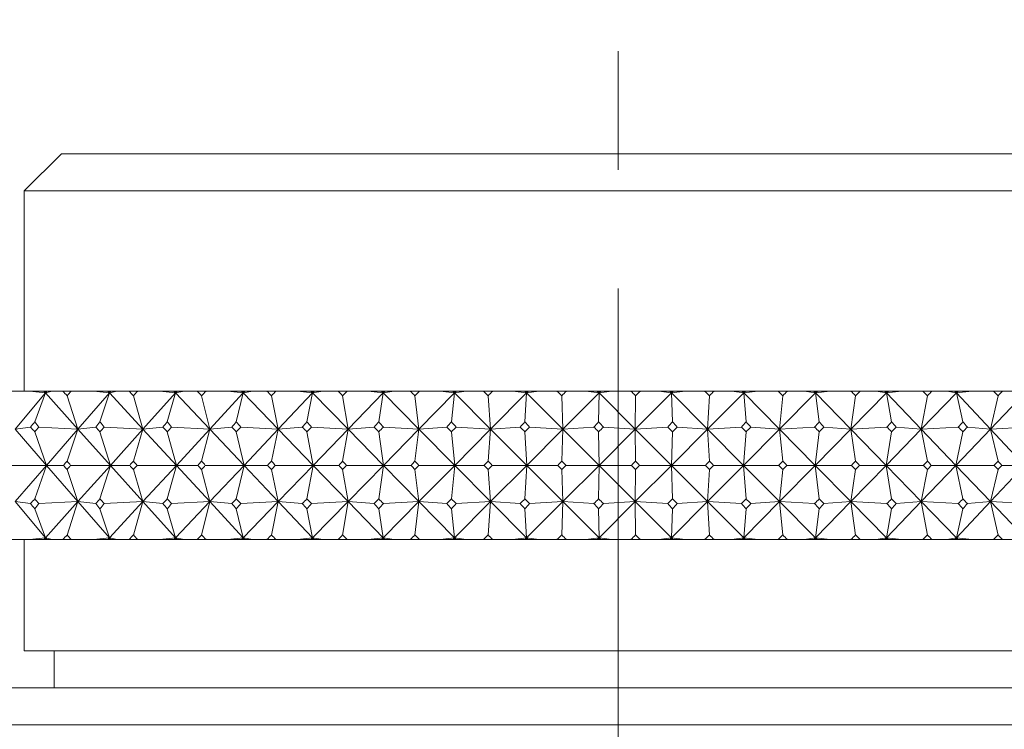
# Model space of a CAD drawing. Header units: inches. Extents: x 1.5 to 18.4, y 1.4 to 15.2.
# Tile 19 of 35: x 10.746 to 11.575, y 9.804 to 10.402. Entities that reach past the tile are written whole.
import ezdxf

# ---------------------------------------------------------------- set-up
doc = ezdxf.new("R2010")
doc.units = ezdxf.units.IN
doc.header["$MEASUREMENT"] = 0
doc.linetypes.add('CENTERX2', pattern=[0.8, 0.5, -0.1, 0.1, -0.1])
doc.layers.add('SLD-0', color=7, linetype='Continuous')

msp = doc.modelspace()

# ---------------------------------------------------------------- linework, layer by layer
at = {"color": 7, "linetype": 'Continuous', "lineweight": 15}
for p, q in [((10.78071, 10.28882), (10.74946, 10.25757)), ((10.78071, 10.28882), (11.24946, 10.28882)), ((11.24946, 10.28882), (11.71821, 10.28882)), ((10.74946, 10.25757), (10.74946, 10.08882)), ((11.24946, 10.25757), (10.74946, 10.25757)), ((11.74946, 10.25757), (11.24946, 10.25757)), ((10.73485, 10.08882), (10.75368, 10.08882)), ((10.76716, 10.08735), (10.74165, 10.05681)), ((10.76716, 10.08735), (10.75368, 10.08882)), ((10.75368, 10.08882), (10.76584, 10.08882)), ((10.75819, 10.06297), (10.76716, 10.08735)), ((10.76584, 10.08882), (10.76716, 10.08735)), ((10.76584, 10.08882), (10.76667, 10.08882)), ((10.76667, 10.08882), (10.76716, 10.08735)), ((10.76667, 10.08882), (10.76839, 10.08882)), ((10.76716, 10.08735), (10.77288, 10.08882)), ((10.76839, 10.08882), (10.76716, 10.08735)), ((10.76716, 10.08735), (10.79458, 10.05681)), ((10.76839, 10.08882), (10.77288, 10.08882)), ((10.77288, 10.08882), (10.7819, 10.08882)), ((10.78897, 10.08882), (10.7819, 10.08882)), ((10.78543, 10.08502), (10.79458, 10.05681)), ((10.78897, 10.08882), (10.80773, 10.08882)), ((10.8211, 10.08735), (10.79458, 10.05681)), ((10.8211, 10.08735), (10.80773, 10.08882)), ((10.80773, 10.08882), (10.81974, 10.08882)), ((10.81313, 10.06297), (10.8211, 10.08735)), ((10.81974, 10.08882), (10.8211, 10.08735)), ((10.81974, 10.08882), (10.82066, 10.08882)), ((10.82066, 10.08882), (10.8211, 10.08735)), ((10.82066, 10.08882), (10.82238, 10.08882)), ((10.8211, 10.08735), (10.82758, 10.08882)), ((10.82238, 10.08882), (10.8211, 10.08735)), ((10.8211, 10.08735), (10.84931, 10.05681)), ((10.82238, 10.08882), (10.82758, 10.08882)), ((10.82758, 10.08882), (10.83762, 10.08882)), ((10.84491, 10.08882), (10.83762, 10.08882)), ((10.84126, 10.08502), (10.84931, 10.05681)), ((10.84491, 10.08882), (10.86351, 10.08882)), ((10.87672, 10.08735), (10.84931, 10.05681)), ((10.87672, 10.08735), (10.86351, 10.08882)), ((10.86351, 10.08882), (10.87533, 10.08882)), ((10.86979, 10.06297), (10.87672, 10.08735)), ((10.87533, 10.08882), (10.87672, 10.08735)), ((10.87533, 10.08882), (10.87634, 10.08882)), ((10.87634, 10.08882), (10.87672, 10.08735)), ((10.87634, 10.08882), (10.87805, 10.08882)), ((10.87672, 10.08735), (10.88394, 10.08882)), ((10.87805, 10.08882), (10.87672, 10.08735)), ((10.87672, 10.08735), (10.90561, 10.05681)), ((10.87805, 10.08882), (10.88394, 10.08882)), ((10.88394, 10.08882), (10.89496, 10.08882)), ((10.90244, 10.08882), (10.89496, 10.08882)), ((10.8987, 10.08502), (10.90561, 10.05681)), ((10.90244, 10.08882), (10.92082, 10.08882)), ((10.93382, 10.08735), (10.90561, 10.05681)), ((10.93382, 10.08735), (10.92082, 10.08882)), ((10.92082, 10.08882), (10.9324, 10.08882)), ((10.92795, 10.06297), (10.93382, 10.08735)), ((10.9324, 10.08882), (10.93382, 10.08735)), ((10.9324, 10.08882), (10.9335, 10.08882)), ((10.9335, 10.08882), (10.93382, 10.08735)), ((10.9335, 10.08882), (10.93518, 10.08882)), ((10.93382, 10.08735), (10.94174, 10.08882)), ((10.93518, 10.08882), (10.93382, 10.08735)), ((10.93382, 10.08735), (10.96328, 10.05681)), ((10.93518, 10.08882), (10.94174, 10.08882)), ((10.94174, 10.08882), (10.9537, 10.08882)), ((10.96134, 10.08882), (10.9537, 10.08882)), ((10.95752, 10.08502), (10.96328, 10.05681)), ((10.96134, 10.08882), (10.97943, 10.08882)), ((10.99216, 10.08735), (10.96328, 10.05681)), ((10.99216, 10.08735), (10.97943, 10.08882)), ((10.97943, 10.08882), (10.99072, 10.08882)), ((10.98738, 10.06297), (10.99216, 10.08735)), ((10.99072, 10.08882), (10.99216, 10.08735)), ((10.99072, 10.08882), (10.9919, 10.08882)), ((10.9919, 10.08882), (10.99216, 10.08735)), ((10.9919, 10.08882), (10.99356, 10.08882)), ((10.99216, 10.08735), (11.00076, 10.08882)), ((10.99356, 10.08882), (10.99216, 10.08735)), ((10.99216, 10.08735), (11.02207, 10.05681)), ((10.99356, 10.08882), (11.00076, 10.08882)), ((11.00076, 10.08882), (11.0136, 10.08882)), ((11.02138, 10.08882), (11.0136, 10.08882)), ((11.01749, 10.08502), (11.02207, 10.05681)), ((11.02138, 10.08882), (11.0391, 10.08882)), ((11.05152, 10.08735), (11.02207, 10.05681)), ((11.05152, 10.08735), (11.0391, 10.08882)), ((11.0391, 10.08882), (11.05006, 10.08882)), ((11.04784, 10.06297), (11.05152, 10.08735)), ((11.05006, 10.08882), (11.05152, 10.08735)), ((11.05006, 10.08882), (11.05132, 10.08882)), ((11.05132, 10.08882), (11.05152, 10.08735)), ((11.05132, 10.08882), (11.05294, 10.08882)), ((11.05152, 10.08735), (11.06075, 10.08882)), ((11.05294, 10.08882), (11.05152, 10.08735)), ((11.05152, 10.08735), (11.08176, 10.05681)), ((11.05294, 10.08882), (11.06075, 10.08882)), ((11.06075, 10.08882), (11.07444, 10.08882)), ((11.08233, 10.08882), (11.07444, 10.08882)), ((11.07838, 10.08502), (11.08176, 10.05681)), ((11.11166, 10.08735), (11.08176, 10.05681)), ((11.08233, 10.08882), (11.09961, 10.08882)), ((11.11166, 10.08735), (11.09961, 10.08882)), ((11.09961, 10.08882), (11.11019, 10.08882)), ((11.1091, 10.06297), (11.11166, 10.08735)), ((11.11019, 10.08882), (11.11166, 10.08735)), ((11.11019, 10.08882), (11.11152, 10.08882)), ((11.11152, 10.08882), (11.11166, 10.08735)), ((11.11152, 10.08882), (11.1131, 10.08882)), ((11.11166, 10.08735), (11.1215, 10.08882)), ((11.1131, 10.08882), (11.11166, 10.08735)), ((11.11166, 10.08735), (11.14211, 10.05681)), ((11.1131, 10.08882), (11.1215, 10.08882)), ((11.1215, 10.08882), (11.13597, 10.08882)), ((11.14393, 10.08882), (11.13597, 10.08882)), ((11.13995, 10.08502), (11.14211, 10.05681)), ((11.17234, 10.08735), (11.14211, 10.05681)), ((11.14393, 10.08882), (11.1607, 10.08882)), ((11.1607, 10.08882), (11.17234, 10.08735)), ((11.1607, 10.08882), (11.17087, 10.08882)), ((11.17087, 10.08882), (11.17234, 10.08735)), ((11.17087, 10.08882), (11.17226, 10.08882)), ((11.17234, 10.08735), (11.17091, 10.06297)), ((11.17234, 10.08735), (11.17226, 10.08882)), ((11.17226, 10.08882), (11.1738, 10.08882)), ((11.18274, 10.08882), (11.17234, 10.08735)), ((11.1738, 10.08882), (11.17234, 10.08735)), ((11.17234, 10.08735), (11.20288, 10.05681)), ((11.1738, 10.08882), (11.18274, 10.08882)), ((11.18274, 10.08882), (11.19795, 10.08882)), ((11.20594, 10.08882), (11.19795, 10.08882)), ((11.20288, 10.05681), (11.20195, 10.08502)), ((11.23333, 10.08735), (11.20288, 10.05681)), ((11.20594, 10.08882), (11.22214, 10.08882)), ((11.22214, 10.08882), (11.23333, 10.08735)), ((11.22214, 10.08882), (11.23186, 10.08882)), ((11.23186, 10.08882), (11.23333, 10.08735)), ((11.23186, 10.08882), (11.23331, 10.08882)), ((11.23333, 10.08735), (11.23303, 10.06297)), ((11.23333, 10.08735), (11.23331, 10.08882)), ((11.23331, 10.08882), (11.2348, 10.08882)), ((11.24426, 10.08882), (11.23333, 10.08735)), ((11.2348, 10.08882), (11.23333, 10.08735)), ((11.23333, 10.08735), (11.26384, 10.05681)), ((11.2348, 10.08882), (11.24426, 10.08882)), ((11.24426, 10.08882), (11.26013, 10.08882)), ((11.26813, 10.08882), (11.26013, 10.08882)), ((11.29438, 10.08735), (11.26384, 10.05681)), ((11.26413, 10.08502), (11.26384, 10.05681)), ((11.26813, 10.08882), (11.2837, 10.08882)), ((11.29438, 10.08735), (11.2837, 10.08882)), ((11.2837, 10.08882), (11.29292, 10.08882)), ((11.29292, 10.08882), (11.29438, 10.08735)), ((11.29292, 10.08882), (11.29443, 10.08882)), ((11.29438, 10.08735), (11.30579, 10.08882)), ((11.29585, 10.08882), (11.29438, 10.08735)), ((11.29443, 10.08882), (11.29438, 10.08735)), ((11.29522, 10.06297), (11.29438, 10.08735)), ((11.29438, 10.08735), (11.32474, 10.05681)), ((11.29443, 10.08882), (11.29585, 10.08882)), ((11.29585, 10.08882), (11.30579, 10.08882)), ((11.30579, 10.08882), (11.32227, 10.08882)), ((11.33025, 10.08882), (11.32227, 10.08882)), ((11.35525, 10.08735), (11.32474, 10.05681)), ((11.32626, 10.08502), (11.32474, 10.05681)), ((11.33025, 10.08882), (11.34511, 10.08882)), ((11.35525, 10.08735), (11.34511, 10.08882)), ((11.34511, 10.08882), (11.3538, 10.08882)), ((11.3538, 10.08882), (11.35525, 10.08735)), ((11.3538, 10.08882), (11.35536, 10.08882)), ((11.35525, 10.08735), (11.3671, 10.08882)), ((11.35672, 10.08882), (11.35525, 10.08735)), ((11.35536, 10.08882), (11.35525, 10.08735)), ((11.35722, 10.06297), (11.35525, 10.08735)), ((11.35525, 10.08735), (11.38535, 10.05681)), ((11.35536, 10.08882), (11.35672, 10.08882)), ((11.35672, 10.08882), (11.3671, 10.08882)), ((11.3671, 10.08882), (11.38412, 10.08882)), ((11.39204, 10.08882), (11.38412, 10.08882)), ((11.41571, 10.08735), (11.38535, 10.05681)), ((11.38808, 10.08502), (11.38535, 10.05681)), ((11.39204, 10.08882), (11.40615, 10.08882)), ((11.41571, 10.08735), (11.40615, 10.08882)), ((11.40615, 10.08882), (11.41428, 10.08882)), ((11.41428, 10.08882), (11.41571, 10.08735)), ((11.41428, 10.08882), (11.41588, 10.08882)), ((11.41571, 10.08735), (11.42794, 10.08882)), ((11.41717, 10.08882), (11.41571, 10.08735)), ((11.41588, 10.08882), (11.41571, 10.08735)), ((11.4188, 10.06297), (11.41571, 10.08735)), ((11.41571, 10.08735), (11.44542, 10.05681)), ((11.41588, 10.08882), (11.41717, 10.08882)), ((11.41717, 10.08882), (11.42794, 10.08882)), ((11.42794, 10.08882), (11.44544, 10.08882)), ((11.47551, 10.08735), (11.44542, 10.05681)), ((11.44936, 10.08502), (11.44542, 10.05681)), ((11.45327, 10.08882), (11.44544, 10.08882)), ((11.45327, 10.08882), (11.46657, 10.08882)), ((11.47551, 10.08735), (11.46657, 10.08882)), ((11.46657, 10.08882), (11.4741, 10.08882)), ((11.4741, 10.08882), (11.47551, 10.08735)), ((11.4741, 10.08882), (11.47574, 10.08882)), ((11.47551, 10.08735), (11.48808, 10.08882)), ((11.47696, 10.08882), (11.47551, 10.08735)), ((11.47574, 10.08882), (11.47551, 10.08735)), ((11.47971, 10.06297), (11.47551, 10.08735)), ((11.47551, 10.08735), (11.50471, 10.05681)), ((11.47574, 10.08882), (11.47696, 10.08882)), ((11.47696, 10.08882), (11.48808, 10.08882)), ((11.48808, 10.08882), (11.50598, 10.08882)), ((11.53442, 10.08735), (11.50471, 10.05681)), ((11.50984, 10.08502), (11.50471, 10.05681)), ((11.5137, 10.08882), (11.50598, 10.08882)), ((11.5137, 10.08882), (11.52614, 10.08882)), ((11.53442, 10.08735), (11.52614, 10.08882)), ((11.52614, 10.08882), (11.53304, 10.08882)), ((11.53304, 10.08882), (11.53442, 10.08735)), ((11.53304, 10.08882), (11.53471, 10.08882)), ((11.53442, 10.08735), (11.54728, 10.08882)), ((11.53585, 10.08882), (11.53442, 10.08735)), ((11.53471, 10.08882), (11.53442, 10.08735)), ((11.53972, 10.06297), (11.53442, 10.08735)), ((11.53442, 10.08735), (11.563, 10.05681)), ((11.53471, 10.08882), (11.53585, 10.08882)), ((11.53585, 10.08882), (11.54728, 10.08882)), ((11.54728, 10.08882), (11.56552, 10.08882)), ((11.5922, 10.08735), (11.563, 10.05681)), ((11.56931, 10.08502), (11.563, 10.05681)), ((11.57309, 10.08882), (11.56552, 10.08882)), ((11.57309, 10.08882), (11.58461, 10.08882)), ((10.74165, 10.05681), (10.75471, 10.05861)), ((10.74165, 10.05681), (10.76812, 10.02632)), ((10.79458, 10.05681), (10.76168, 10.05861)), ((10.79458, 10.05681), (10.76812, 10.02632)), ((10.78543, 10.02983), (10.79458, 10.05681)), ((10.79458, 10.05681), (10.80953, 10.05861)), ((10.79458, 10.05681), (10.82194, 10.02632)), ((10.84931, 10.05681), (10.81674, 10.05861)), ((10.84931, 10.05681), (10.82194, 10.02632)), ((10.84126, 10.02983), (10.84931, 10.05681)), ((10.84931, 10.05681), (10.86608, 10.05861)), ((10.84931, 10.05681), (10.87746, 10.02632)), ((10.90561, 10.05681), (10.8735, 10.05861)), ((10.90561, 10.05681), (10.87746, 10.02632)), ((10.8987, 10.02983), (10.90561, 10.05681)), ((10.90561, 10.05681), (10.92415, 10.05861)), ((10.90561, 10.05681), (10.93444, 10.02632)), ((10.96328, 10.05681), (10.93175, 10.05861)), ((10.96328, 10.05681), (10.93444, 10.02632)), ((10.95752, 10.02983), (10.96328, 10.05681)), ((10.96328, 10.05681), (10.98351, 10.05861)), ((10.96328, 10.05681), (10.99267, 10.02632)), ((11.02207, 10.05681), (10.99125, 10.05861)), ((11.02207, 10.05681), (10.99267, 10.02632)), ((11.01749, 10.02983), (11.02207, 10.05681)), ((11.02207, 10.05681), (11.04391, 10.05861)), ((11.02207, 10.05681), (11.05191, 10.02632)), ((11.08176, 10.05681), (11.05177, 10.05861)), ((11.08176, 10.05681), (11.05191, 10.02632)), ((11.07838, 10.02983), (11.08176, 10.05681)), ((11.08176, 10.05681), (11.10512, 10.05861)), ((11.08176, 10.05681), (11.11193, 10.02632)), ((11.14211, 10.05681), (11.11193, 10.02632)), ((11.14211, 10.05681), (11.11307, 10.05861)), ((11.13995, 10.02983), (11.14211, 10.05681)), ((11.14211, 10.05681), (11.16691, 10.05861)), ((11.14211, 10.05681), (11.17249, 10.02632)), ((11.20288, 10.05681), (11.17249, 10.02632)), ((11.17491, 10.05861), (11.20288, 10.05681)), ((11.20288, 10.05681), (11.20195, 10.02983)), ((11.22901, 10.05861), (11.20288, 10.05681)), ((11.20288, 10.05681), (11.23336, 10.02632)), ((11.26384, 10.05681), (11.23336, 10.02632)), ((11.26384, 10.05681), (11.23704, 10.05861)), ((11.26384, 10.05681), (11.2912, 10.05861)), ((11.26413, 10.02983), (11.26384, 10.05681)), ((11.26384, 10.05681), (11.29429, 10.02632)), ((11.32474, 10.05681), (11.29429, 10.02632)), ((11.32474, 10.05681), (11.29923, 10.05861)), ((11.32474, 10.05681), (11.35323, 10.05861)), ((11.32626, 10.02983), (11.32474, 10.05681)), ((11.32474, 10.05681), (11.35504, 10.02632)), ((11.38535, 10.05681), (11.35504, 10.02632)), ((11.38535, 10.05681), (11.36121, 10.05861)), ((11.38535, 10.05681), (11.41484, 10.05861)), ((11.38808, 10.02983), (11.38535, 10.05681)), ((11.38535, 10.05681), (11.41538, 10.02632)), ((11.44542, 10.05681), (11.41538, 10.02632)), ((11.44542, 10.05681), (11.42276, 10.05861)), ((11.44542, 10.05681), (11.47581, 10.05861)), ((11.44936, 10.02983), (11.44542, 10.05681)), ((11.44542, 10.05681), (11.47506, 10.02632)), ((11.50471, 10.05681), (11.47506, 10.02632)), ((11.50471, 10.05681), (11.48362, 10.05861)), ((11.50471, 10.05681), (11.53588, 10.05861)), ((11.50984, 10.02983), (11.50471, 10.05681)), ((11.50471, 10.05681), (11.53385, 10.02632)), ((11.563, 10.05681), (11.53385, 10.02632)), ((11.563, 10.05681), (11.54355, 10.05861)), ((11.563, 10.05681), (11.59482, 10.05861)), ((11.56931, 10.02983), (11.563, 10.05681)), ((11.563, 10.05681), (11.59152, 10.02632)), ((10.76812, 10.02632), (10.75819, 10.05461)), ((10.82194, 10.02632), (10.81313, 10.05461)), ((10.87746, 10.02632), (10.86979, 10.05461)), ((10.93444, 10.02632), (10.92795, 10.05461)), ((10.99267, 10.02632), (10.98738, 10.05461)), ((11.05191, 10.02632), (11.04784, 10.05461)), ((11.11193, 10.02632), (11.1091, 10.05461)), ((11.17249, 10.02632), (11.17091, 10.05461)), ((11.23336, 10.02632), (11.23303, 10.05461)), ((11.29429, 10.02632), (11.29522, 10.05461)), ((11.35504, 10.02632), (11.35722, 10.05461)), ((11.41538, 10.02632), (11.4188, 10.05461)), ((11.47506, 10.02632), (11.47971, 10.05461)), ((11.53385, 10.02632), (11.53972, 10.05461)), ((10.76812, 10.02632), (10.7343, 10.02632)), ((10.74165, 9.99584), (10.76812, 10.02632)), ((10.76812, 10.02632), (10.75819, 9.99804)), ((10.79458, 9.99584), (10.76812, 10.02632)), ((10.76812, 10.02632), (10.78246, 10.02632)), ((10.82194, 10.02632), (10.7884, 10.02632)), ((10.79458, 9.99584), (10.82194, 10.02632)), ((10.82194, 10.02632), (10.81313, 9.99804)), ((10.84931, 9.99584), (10.82194, 10.02632)), ((10.82194, 10.02632), (10.8382, 10.02632)), ((10.87746, 10.02632), (10.84432, 10.02632)), ((10.84931, 9.99584), (10.87746, 10.02632)), ((10.87746, 10.02632), (10.86979, 9.99804)), ((10.90561, 9.99584), (10.87746, 10.02632)), ((10.87746, 10.02632), (10.89555, 10.02632)), ((10.93444, 10.02632), (10.90184, 10.02632)), ((10.90561, 9.99584), (10.93444, 10.02632)), ((10.93444, 10.02632), (10.92795, 9.99804)), ((10.93444, 10.02632), (10.95431, 10.02632)), ((10.96328, 9.99584), (10.93444, 10.02632)), ((10.99267, 10.02632), (10.96073, 10.02632)), ((10.96328, 9.99584), (10.99267, 10.02632)), ((10.99267, 10.02632), (10.98738, 9.99804)), ((11.02207, 9.99584), (10.99267, 10.02632)), ((10.99267, 10.02632), (11.01422, 10.02632)), ((11.05191, 10.02632), (11.02076, 10.02632)), ((11.02207, 9.99584), (11.05191, 10.02632)), ((11.05191, 10.02632), (11.04784, 9.99804)), ((11.08176, 9.99584), (11.05191, 10.02632)), ((11.05191, 10.02632), (11.07507, 10.02632)), ((11.11193, 10.02632), (11.0817, 10.02632)), ((11.08176, 9.99584), (11.11193, 10.02632)), ((11.11193, 10.02632), (11.1091, 9.99804)), ((11.11193, 10.02632), (11.13661, 10.02632)), ((11.14211, 9.99584), (11.11193, 10.02632)), ((11.14211, 9.99584), (11.17249, 10.02632)), ((11.17249, 10.02632), (11.14329, 10.02632)), ((11.17249, 10.02632), (11.17091, 9.99804)), ((11.17249, 10.02632), (11.19859, 10.02632)), ((11.20288, 9.99584), (11.17249, 10.02632)), ((11.20288, 9.99584), (11.23336, 10.02632)), ((11.23336, 10.02632), (11.20531, 10.02632)), ((11.23336, 10.02632), (11.23303, 9.99804)), ((11.26384, 9.99584), (11.23336, 10.02632)), ((11.23336, 10.02632), (11.26077, 10.02632)), ((11.26384, 9.99584), (11.29429, 10.02632)), ((11.29429, 10.02632), (11.26749, 10.02632)), ((11.29429, 10.02632), (11.29522, 9.99804)), ((11.32474, 9.99584), (11.29429, 10.02632)), ((11.29429, 10.02632), (11.3229, 10.02632)), ((11.32474, 9.99584), (11.35504, 10.02632)), ((11.35504, 10.02632), (11.32961, 10.02632)), ((11.35504, 10.02632), (11.35722, 9.99804)), ((11.38535, 9.99584), (11.35504, 10.02632)), ((11.35504, 10.02632), (11.38475, 10.02632)), ((11.38535, 9.99584), (11.41538, 10.02632)), ((11.41538, 10.02632), (11.39141, 10.02632)), ((11.41538, 10.02632), (11.4188, 9.99804)), ((11.44542, 9.99584), (11.41538, 10.02632)), ((11.41538, 10.02632), (11.44606, 10.02632)), ((11.44542, 9.99584), (11.47506, 10.02632)), ((11.47506, 10.02632), (11.45265, 10.02632)), ((11.47506, 10.02632), (11.47971, 9.99804)), ((11.50471, 9.99584), (11.47506, 10.02632)), ((11.47506, 10.02632), (11.5066, 10.02632)), ((11.50471, 9.99584), (11.53385, 10.02632)), ((11.53385, 10.02632), (11.51309, 10.02632)), ((11.53385, 10.02632), (11.53972, 9.99804)), ((11.563, 9.99584), (11.53385, 10.02632)), ((11.53385, 10.02632), (11.56612, 10.02632)), ((11.563, 9.99584), (11.59152, 10.02632)), ((11.59152, 10.02632), (11.57249, 10.02632)), ((10.79458, 9.99584), (10.78543, 10.02282)), ((10.84931, 9.99584), (10.84126, 10.02282)), ((10.90561, 9.99584), (10.8987, 10.02282)), ((10.96328, 9.99584), (10.95752, 10.02282)), ((11.02207, 9.99584), (11.01749, 10.02282)), ((11.08176, 9.99584), (11.07838, 10.02282)), ((11.14211, 9.99584), (11.13995, 10.02282)), ((11.20195, 10.02282), (11.20288, 9.99584)), ((11.26384, 9.99584), (11.26413, 10.02282)), ((11.32474, 9.99584), (11.32626, 10.02282)), ((11.38535, 9.99584), (11.38808, 10.02282)), ((11.44542, 9.99584), (11.44936, 10.02282)), ((11.50471, 9.99584), (11.50984, 10.02282)), ((11.563, 9.99584), (11.56931, 10.02282)), ((10.75471, 9.99404), (10.74165, 9.99584)), ((10.76716, 9.9653), (10.74165, 9.99584)), ((10.76168, 9.99404), (10.79458, 9.99584)), ((10.76716, 9.9653), (10.79458, 9.99584)), ((10.79458, 9.99584), (10.78543, 9.96763)), ((10.80953, 9.99404), (10.79458, 9.99584)), ((10.8211, 9.9653), (10.79458, 9.99584)), ((10.81674, 9.99404), (10.84931, 9.99584)), ((10.8211, 9.9653), (10.84931, 9.99584)), ((10.84931, 9.99584), (10.84126, 9.96763)), ((10.86608, 9.99404), (10.84931, 9.99584)), ((10.87672, 9.9653), (10.84931, 9.99584)), ((10.8735, 9.99404), (10.90561, 9.99584)), ((10.87672, 9.9653), (10.90561, 9.99584)), ((10.90561, 9.99584), (10.8987, 9.96763)), ((10.92415, 9.99404), (10.90561, 9.99584)), ((10.93382, 9.9653), (10.90561, 9.99584)), ((10.93175, 9.99404), (10.96328, 9.99584)), ((10.93382, 9.9653), (10.96328, 9.99584)), ((10.96328, 9.99584), (10.95752, 9.96763)), ((10.98351, 9.99404), (10.96328, 9.99584)), ((10.99216, 9.9653), (10.96328, 9.99584)), ((10.99125, 9.99404), (11.02207, 9.99584)), ((10.99216, 9.9653), (11.02207, 9.99584)), ((11.02207, 9.99584), (11.01749, 9.96763)), ((11.04391, 9.99404), (11.02207, 9.99584)), ((11.05152, 9.9653), (11.02207, 9.99584)), ((11.05152, 9.9653), (11.08176, 9.99584)), ((11.05177, 9.99404), (11.08176, 9.99584)), ((11.08176, 9.99584), (11.07838, 9.96763)), ((11.10512, 9.99404), (11.08176, 9.99584)), ((11.11166, 9.9653), (11.08176, 9.99584)), ((11.11166, 9.9653), (11.14211, 9.99584)), ((11.11307, 9.99404), (11.14211, 9.99584)), ((11.14211, 9.99584), (11.13995, 9.96763)), ((11.16691, 9.99404), (11.14211, 9.99584)), ((11.17234, 9.9653), (11.14211, 9.99584)), ((11.17234, 9.9653), (11.20288, 9.99584)), ((11.20288, 9.99584), (11.17491, 9.99404)), ((11.20195, 9.96763), (11.20288, 9.99584)), ((11.23333, 9.9653), (11.20288, 9.99584)), ((11.20288, 9.99584), (11.22901, 9.99404)), ((11.23333, 9.9653), (11.26384, 9.99584)), ((11.23704, 9.99404), (11.26384, 9.99584)), ((11.26384, 9.99584), (11.26413, 9.96763)), ((11.29438, 9.9653), (11.26384, 9.99584)), ((11.2912, 9.99404), (11.26384, 9.99584)), ((11.29438, 9.9653), (11.32474, 9.99584)), ((11.29923, 9.99404), (11.32474, 9.99584)), ((11.32474, 9.99584), (11.32626, 9.96763)), ((11.35525, 9.9653), (11.32474, 9.99584)), ((11.35323, 9.99404), (11.32474, 9.99584)), ((11.35525, 9.9653), (11.38535, 9.99584)), ((11.36121, 9.99404), (11.38535, 9.99584)), ((11.38535, 9.99584), (11.38808, 9.96763)), ((11.41571, 9.9653), (11.38535, 9.99584)), ((11.41484, 9.99404), (11.38535, 9.99584)), ((11.41571, 9.9653), (11.44542, 9.99584)), ((11.42276, 9.99404), (11.44542, 9.99584)), ((11.44542, 9.99584), (11.44936, 9.96763)), ((11.47551, 9.9653), (11.44542, 9.99584)), ((11.47581, 9.99404), (11.44542, 9.99584)), ((11.47551, 9.9653), (11.50471, 9.99584)), ((11.48362, 9.99404), (11.50471, 9.99584)), ((11.50471, 9.99584), (11.50984, 9.96763)), ((11.53442, 9.9653), (11.50471, 9.99584)), ((11.53588, 9.99404), (11.50471, 9.99584)), ((11.53442, 9.9653), (11.563, 9.99584)), ((11.54355, 9.99404), (11.563, 9.99584)), ((11.563, 9.99584), (11.56931, 9.96763)), ((11.5922, 9.9653), (11.563, 9.99584)), ((11.59482, 9.99404), (11.563, 9.99584)), ((10.76716, 9.9653), (10.75819, 9.98968)), ((10.8211, 9.9653), (10.81313, 9.98968)), ((10.87672, 9.9653), (10.86979, 9.98968)), ((10.93382, 9.9653), (10.92795, 9.98968)), ((10.99216, 9.9653), (10.98738, 9.98968)), ((11.05152, 9.9653), (11.04784, 9.98968)), ((11.11166, 9.9653), (11.1091, 9.98968)), ((11.17091, 9.98968), (11.17234, 9.9653)), ((11.23303, 9.98968), (11.23333, 9.9653)), ((11.29438, 9.9653), (11.29522, 9.98968)), ((11.35525, 9.9653), (11.35722, 9.98968)), ((11.41571, 9.9653), (11.4188, 9.98968)), ((11.47551, 9.9653), (11.47971, 9.98968)), ((11.53442, 9.9653), (11.53972, 9.98968)), ((10.75368, 9.96382), (10.76716, 9.9653)), ((10.76584, 9.96382), (10.76716, 9.9653)), ((10.76716, 9.9653), (10.76667, 9.96382)), ((10.77288, 9.96382), (10.76716, 9.9653)), ((10.76839, 9.96382), (10.76716, 9.9653)), ((10.80773, 9.96382), (10.8211, 9.9653)), ((10.81974, 9.96382), (10.8211, 9.9653)), ((10.8211, 9.9653), (10.82066, 9.96382)), ((10.82758, 9.96382), (10.8211, 9.9653)), ((10.82238, 9.96382), (10.8211, 9.9653)), ((10.86351, 9.96382), (10.87672, 9.9653)), ((10.87533, 9.96382), (10.87672, 9.9653)), ((10.87672, 9.9653), (10.87634, 9.96382)), ((10.88394, 9.96382), (10.87672, 9.9653)), ((10.87805, 9.96382), (10.87672, 9.9653)), ((10.92082, 9.96382), (10.93382, 9.9653)), ((10.9324, 9.96382), (10.93382, 9.9653)), ((10.93382, 9.9653), (10.9335, 9.96382)), ((10.94174, 9.96382), (10.93382, 9.9653)), ((10.93518, 9.96382), (10.93382, 9.9653)), ((10.97943, 9.96382), (10.99216, 9.9653)), ((10.99072, 9.96382), (10.99216, 9.9653)), ((10.99216, 9.9653), (10.9919, 9.96382)), ((11.00076, 9.96382), (10.99216, 9.9653)), ((10.99356, 9.96382), (10.99216, 9.9653)), ((11.0391, 9.96382), (11.05152, 9.9653)), ((11.05006, 9.96382), (11.05152, 9.9653)), ((11.05152, 9.9653), (11.05132, 9.96382)), ((11.06075, 9.96382), (11.05152, 9.9653)), ((11.05294, 9.96382), (11.05152, 9.9653)), ((11.09961, 9.96382), (11.11166, 9.9653)), ((11.11019, 9.96382), (11.11166, 9.9653)), ((11.11166, 9.9653), (11.11152, 9.96382)), ((11.1215, 9.96382), (11.11166, 9.9653)), ((11.1131, 9.96382), (11.11166, 9.9653)), ((11.17234, 9.9653), (11.1607, 9.96382)), ((11.17087, 9.96382), (11.17234, 9.9653)), ((11.17226, 9.96382), (11.17234, 9.9653)), ((11.17234, 9.9653), (11.18274, 9.96382)), ((11.1738, 9.96382), (11.17234, 9.9653)), ((11.23333, 9.9653), (11.22214, 9.96382)), ((11.23186, 9.96382), (11.23333, 9.9653)), ((11.23331, 9.96382), (11.23333, 9.9653)), ((11.23333, 9.9653), (11.24426, 9.96382)), ((11.2348, 9.96382), (11.23333, 9.9653)), ((11.2837, 9.96382), (11.29438, 9.9653)), ((11.29292, 9.96382), (11.29438, 9.9653)), ((11.30579, 9.96382), (11.29438, 9.9653)), ((11.29585, 9.96382), (11.29438, 9.9653)), ((11.29438, 9.9653), (11.29443, 9.96382)), ((11.34511, 9.96382), (11.35525, 9.9653)), ((11.3538, 9.96382), (11.35525, 9.9653)), ((11.3671, 9.96382), (11.35525, 9.9653)), ((11.35672, 9.96382), (11.35525, 9.9653)), ((11.35525, 9.9653), (11.35536, 9.96382)), ((11.40615, 9.96382), (11.41571, 9.9653)), ((11.41428, 9.96382), (11.41571, 9.9653)), ((11.42794, 9.96382), (11.41571, 9.9653)), ((11.41717, 9.96382), (11.41571, 9.9653)), ((11.41571, 9.9653), (11.41588, 9.96382)), ((11.46657, 9.96382), (11.47551, 9.9653)), ((11.4741, 9.96382), (11.47551, 9.9653)), ((11.48808, 9.96382), (11.47551, 9.9653)), ((11.47696, 9.96382), (11.47551, 9.9653)), ((11.47551, 9.9653), (11.47574, 9.96382)), ((11.52614, 9.96382), (11.53442, 9.9653)), ((11.53304, 9.96382), (11.53442, 9.9653)), ((11.54728, 9.96382), (11.53442, 9.9653)), ((11.53585, 9.96382), (11.53442, 9.9653)), ((11.53442, 9.9653), (11.53471, 9.96382)), ((10.73485, 9.96382), (10.75368, 9.96382)), ((10.74946, 9.96382), (10.74946, 9.87007)), ((10.75368, 9.96382), (10.76584, 9.96382)), ((10.76584, 9.96382), (10.76667, 9.96382)), ((10.76667, 9.96382), (10.76839, 9.96382)), ((10.76839, 9.96382), (10.77288, 9.96382)), ((10.77288, 9.96382), (10.7819, 9.96382)), ((10.78897, 9.96382), (10.7819, 9.96382)), ((10.78897, 9.96382), (10.80773, 9.96382)), ((10.80773, 9.96382), (10.81974, 9.96382)), ((10.81974, 9.96382), (10.82066, 9.96382)), ((10.82066, 9.96382), (10.82238, 9.96382)), ((10.82238, 9.96382), (10.82758, 9.96382)), ((10.82758, 9.96382), (10.83762, 9.96382)), ((10.84491, 9.96382), (10.83762, 9.96382)), ((10.84491, 9.96382), (10.86351, 9.96382)), ((10.86351, 9.96382), (10.87533, 9.96382)), ((10.87533, 9.96382), (10.87634, 9.96382)), ((10.87634, 9.96382), (10.87805, 9.96382)), ((10.87805, 9.96382), (10.88394, 9.96382)), ((10.88394, 9.96382), (10.89496, 9.96382)), ((10.90244, 9.96382), (10.89496, 9.96382)), ((10.90244, 9.96382), (10.92082, 9.96382)), ((10.92082, 9.96382), (10.9324, 9.96382)), ((10.9324, 9.96382), (10.9335, 9.96382)), ((10.9335, 9.96382), (10.93518, 9.96382)), ((10.93518, 9.96382), (10.94174, 9.96382)), ((10.94174, 9.96382), (10.9537, 9.96382)), ((10.96134, 9.96382), (10.9537, 9.96382)), ((10.96134, 9.96382), (10.97943, 9.96382)), ((10.97943, 9.96382), (10.99072, 9.96382)), ((10.99072, 9.96382), (10.9919, 9.96382)), ((10.9919, 9.96382), (10.99356, 9.96382)), ((10.99356, 9.96382), (11.00076, 9.96382)), ((11.00076, 9.96382), (11.0136, 9.96382)), ((11.02138, 9.96382), (11.0136, 9.96382)), ((11.02138, 9.96382), (11.0391, 9.96382)), ((11.0391, 9.96382), (11.05006, 9.96382)), ((11.05006, 9.96382), (11.05132, 9.96382)), ((11.05132, 9.96382), (11.05294, 9.96382)), ((11.05294, 9.96382), (11.06075, 9.96382)), ((11.06075, 9.96382), (11.07444, 9.96382)), ((11.08233, 9.96382), (11.07444, 9.96382)), ((11.08233, 9.96382), (11.09961, 9.96382)), ((11.09961, 9.96382), (11.11019, 9.96382)), ((11.11019, 9.96382), (11.11152, 9.96382)), ((11.11152, 9.96382), (11.1131, 9.96382)), ((11.1131, 9.96382), (11.1215, 9.96382)), ((11.1215, 9.96382), (11.13597, 9.96382)), ((11.14393, 9.96382), (11.13597, 9.96382)), ((11.14393, 9.96382), (11.1607, 9.96382)), ((11.1607, 9.96382), (11.17087, 9.96382)), ((11.17087, 9.96382), (11.17226, 9.96382)), ((11.17226, 9.96382), (11.1738, 9.96382)), ((11.1738, 9.96382), (11.18274, 9.96382)), ((11.18274, 9.96382), (11.19795, 9.96382)), ((11.20594, 9.96382), (11.19795, 9.96382)), ((11.20594, 9.96382), (11.22214, 9.96382)), ((11.22214, 9.96382), (11.23186, 9.96382)), ((11.23186, 9.96382), (11.23331, 9.96382)), ((11.23331, 9.96382), (11.2348, 9.96382)), ((11.2348, 9.96382), (11.24426, 9.96382)), ((11.24426, 9.96382), (11.26013, 9.96382)), ((11.26813, 9.96382), (11.26013, 9.96382)), ((11.26813, 9.96382), (11.2837, 9.96382)), ((11.2837, 9.96382), (11.29292, 9.96382)), ((11.29292, 9.96382), (11.29443, 9.96382)), ((11.29443, 9.96382), (11.29585, 9.96382)), ((11.29585, 9.96382), (11.30579, 9.96382)), ((11.30579, 9.96382), (11.32227, 9.96382)), ((11.33025, 9.96382), (11.32227, 9.96382)), ((11.33025, 9.96382), (11.34511, 9.96382)), ((11.34511, 9.96382), (11.3538, 9.96382)), ((11.3538, 9.96382), (11.35536, 9.96382)), ((11.35536, 9.96382), (11.35672, 9.96382)), ((11.35672, 9.96382), (11.3671, 9.96382)), ((11.3671, 9.96382), (11.38412, 9.96382)), ((11.39204, 9.96382), (11.38412, 9.96382)), ((11.39204, 9.96382), (11.40615, 9.96382)), ((11.40615, 9.96382), (11.41428, 9.96382)), ((11.41428, 9.96382), (11.41588, 9.96382)), ((11.41588, 9.96382), (11.41717, 9.96382)), ((11.41717, 9.96382), (11.42794, 9.96382)), ((11.42794, 9.96382), (11.44544, 9.96382)), ((11.45327, 9.96382), (11.44544, 9.96382)), ((11.45327, 9.96382), (11.46657, 9.96382)), ((11.46657, 9.96382), (11.4741, 9.96382)), ((11.4741, 9.96382), (11.47574, 9.96382)), ((11.47574, 9.96382), (11.47696, 9.96382)), ((11.47696, 9.96382), (11.48808, 9.96382)), ((11.48808, 9.96382), (11.50598, 9.96382)), ((11.5137, 9.96382), (11.50598, 9.96382)), ((11.5137, 9.96382), (11.52614, 9.96382)), ((11.52614, 9.96382), (11.53304, 9.96382)), ((11.53304, 9.96382), (11.53471, 9.96382)), ((11.53471, 9.96382), (11.53585, 9.96382)), ((11.53585, 9.96382), (11.54728, 9.96382)), ((11.54728, 9.96382), (11.56552, 9.96382)), ((11.57309, 9.96382), (11.56552, 9.96382)), ((11.57309, 9.96382), (11.58461, 9.96382)), ((10.74946, 9.87007), (11.74946, 9.87007)), ((10.77446, 9.87007), (10.77446, 9.83882)), ((10.40571, 9.83882), (11.24946, 9.83882)), ((11.24946, 9.83882), (12.09321, 9.83882)), ((11.24946, 9.80757), (10.37446, 9.80757)), ((12.12446, 9.80757), (11.24946, 9.80757))]:
    msp.add_line(p, q, dxfattribs=at)
for centre, major_axis, ratio, start_param, end_param in [((11.24946, 8.65454), (-0.91848, 1.70312), 0.216929, 5.582663, 5.586704), ((11.24946, 8.65454), (0.14155, 1.71282), 0.572056, 0.627263, 0.631305), ((11.24946, 8.65454), (-0.89851, 1.70061), 0.244425, 5.570691, 5.574733), ((11.24946, 8.65454), (0.23029, 1.70982), 0.563126, 0.655722, 0.659763), ((11.24946, 8.65454), (-0.87572, 1.69812), 0.271924, 5.559799, 5.563841), ((11.24946, 8.65454), (0.31413, 1.70599), 0.550319, 0.681009, 0.685051), ((11.24946, 8.65454), (-0.84992, 1.69575), 0.299385, 5.550179, 5.554221), ((11.24946, 8.65454), (0.39204, 1.7019), 0.53415, 0.702451, 0.706492), ((11.24946, 8.65454), (-0.82089, 1.69362), 0.326751, 5.542052, 5.546094), ((11.24946, 8.65454), (0.46354, 1.69802), 0.515173, 0.719742, 0.723784), ((11.24946, 8.65454), (-0.78836, 1.69187), 0.353941, 5.535668, 5.53971), ((11.24946, 8.65454), (0.52859, 1.69474), 0.493924, 0.732877, 0.736919), ((11.24946, 8.65454), (-0.75202, 1.69064), 0.380845, 5.531311, 5.535353), ((11.24946, 8.65454), (0.58745, 1.69227), 0.47089, 0.742051, 0.746093), ((11.24946, 8.65454), (-0.71149, 1.69006), 0.407318, 5.529299, 5.533341), ((11.24946, 8.65454), (0.64051, 1.69071), 0.446487, 0.747583, 0.751625), ((11.24946, 8.65454), (-0.66636, 1.69026), 0.433167, 5.529984, 5.534026), ((11.24946, 8.65454), (0.68825, 1.69006), 0.421062, 0.749842, 0.753884), ((11.24946, 8.65454), (-0.61616, 1.69133), 0.458148, 5.533739, 5.537781), ((11.24946, 8.65454), (0.73116, 1.69025), 0.394892, 0.749209, 0.753251), ((11.24946, 8.65454), (-0.56043, 1.69332), 0.481952, 5.540946, 5.544988), ((11.24946, 8.65454), (0.76966, 1.69115), 0.368195, 0.746049, 0.750091), ((11.24946, 8.65454), (-0.49869, 1.69619), 0.5042, 5.551955, 5.555997), ((11.24946, 8.65454), (0.80416, 1.69264), 0.34114, 0.740698, 0.74474), ((11.24946, 8.65454), (-0.43061, 1.69979), 0.524442, 5.567036, 5.571078), ((11.24946, 8.65454), (0.835, 1.69459), 0.313855, 0.733458, 0.7375), ((11.24946, 8.65454), (-0.35606, 1.70383), 0.542163, 5.586303, 5.590345), ((11.24946, 8.65454), (0.86248, 1.69684), 0.286436, 0.724597, 0.728639), ((11.24946, 11.39811), (0.95054, 1.7078), 0.162036, 3.905792, 3.909848), ((11.24946, 8.65454), (-0.93578, 1.70554), 0.189461, 5.564126, 5.568182), ((11.24946, 11.39811), (-0.23029, 1.70982), 0.563126, 2.387582, 2.391637), ((11.24946, 8.65454), (0.14155, 1.71282), 0.572056, 0.658665, 0.662721), ((11.24946, 11.39811), (0.93578, 1.70554), 0.189461, 3.919428, 3.923484), ((11.24946, 8.65454), (-0.91848, 1.70312), 0.216929, 5.551247, 5.555303), ((11.24946, 11.39811), (-0.31413, 1.70599), 0.550319, 2.362294, 2.36635), ((11.24946, 8.65454), (0.23029, 1.70982), 0.563126, 0.687123, 0.691179), ((11.24946, 11.39811), (0.91848, 1.70312), 0.216929, 3.932307, 3.936363), ((11.24946, 8.65454), (-0.89851, 1.70061), 0.244425, 5.539275, 5.543331), ((11.24946, 11.39811), (-0.39204, 1.7019), 0.53415, 2.340852, 2.344908), ((11.24946, 8.65454), (0.31413, 1.70599), 0.550319, 0.712411, 0.716466), ((11.24946, 11.39811), (0.89851, 1.70061), 0.244425, 3.944278, 3.948334), ((11.24946, 8.65454), (-0.87572, 1.69812), 0.271924, 5.528383, 5.532439), ((11.24946, 11.39811), (-0.46354, 1.69802), 0.515173, 2.323561, 2.327617), ((11.24946, 8.65454), (0.39204, 1.7019), 0.53415, 0.733852, 0.737908), ((11.24946, 11.39811), (0.87572, 1.69812), 0.271924, 3.955171, 3.959227), ((11.24946, 8.65454), (-0.84992, 1.69575), 0.299385, 5.518763, 5.522819), ((11.24946, 11.39811), (-0.52859, 1.69474), 0.493924, 2.310426, 2.314482), ((11.24946, 8.65454), (0.46354, 1.69802), 0.515173, 0.751144, 0.7552), ((11.24946, 11.39811), (0.84992, 1.69575), 0.299385, 3.964791, 3.968847), ((11.24946, 8.65454), (-0.82089, 1.69362), 0.326751, 5.510636, 5.514692), ((11.24946, 11.39811), (-0.58745, 1.69227), 0.47089, 2.301252, 2.305308), ((11.24946, 8.65454), (0.52859, 1.69474), 0.493924, 0.764279, 0.768335), ((11.24946, 11.39811), (0.82089, 1.69362), 0.326751, 3.972918, 3.976974), ((11.24946, 8.65454), (-0.78836, 1.69187), 0.353941, 5.504252, 5.508308), ((11.24946, 11.39811), (-0.64051, 1.69071), 0.446487, 2.29572, 2.299776), ((11.24946, 8.65454), (0.58745, 1.69227), 0.47089, 0.773453, 0.777509), ((11.24946, 11.39811), (0.78836, 1.69187), 0.353941, 3.979302, 3.983358), ((11.24946, 8.65454), (-0.75202, 1.69064), 0.380845, 5.499895, 5.503951), ((11.24946, 11.39811), (-0.68825, 1.69006), 0.421062, 2.293461, 2.297517), ((11.24946, 8.65454), (0.64051, 1.69071), 0.446487, 0.778985, 0.783041), ((11.24946, 11.39811), (0.75202, 1.69064), 0.380845, 3.983659, 3.987715), ((11.24946, 8.65454), (-0.71149, 1.69006), 0.407318, 5.497883, 5.501939), ((11.24946, 11.39811), (-0.73116, 1.69025), 0.394892, 2.294094, 2.29815), ((11.24946, 8.65454), (0.68825, 1.69006), 0.421062, 0.781244, 0.7853), ((11.24946, 11.39811), (0.71149, 1.69006), 0.407318, 3.985671, 3.989726), ((11.24946, 8.65454), (-0.66636, 1.69026), 0.433167, 5.498568, 5.502624), ((11.24946, 11.39811), (-0.76966, 1.69115), 0.368195, 2.297254, 2.30131), ((11.24946, 8.65454), (0.73116, 1.69025), 0.394892, 0.780611, 0.784667), ((11.24946, 11.39811), (0.66636, 1.69026), 0.433167, 3.984986, 3.989042), ((11.24946, 8.65454), (-0.61616, 1.69133), 0.458148, 5.502323, 5.506379), ((11.24946, 11.39811), (-0.80416, 1.69264), 0.34114, 2.302605, 2.306661), ((11.24946, 8.65454), (0.76966, 1.69115), 0.368195, 0.777451, 0.781507), ((11.24946, 11.39811), (0.61616, 1.69133), 0.458148, 3.98123, 3.985286), ((11.24946, 8.65454), (-0.56043, 1.69332), 0.481952, 5.50953, 5.513586), ((11.24946, 11.39811), (-0.835, 1.69459), 0.313855, 2.309845, 2.313901), ((11.24946, 8.65454), (0.80416, 1.69264), 0.34114, 0.7721, 0.776156), ((11.24946, 11.39811), (0.56043, 1.69332), 0.481952, 3.974024, 3.97808), ((11.24946, 8.65454), (-0.49869, 1.69619), 0.5042, 5.520539, 5.524595), ((11.24946, 11.39811), (-0.86248, 1.69684), 0.286436, 2.318706, 2.322762), ((11.24946, 8.65454), (0.835, 1.69459), 0.313855, 0.76486, 0.768916), ((11.24946, 11.39811), (0.49869, 1.69619), 0.5042, 3.963015, 3.967071), ((11.24946, 8.65454), (-0.43061, 1.69979), 0.524442, 5.53562, 5.539676), ((11.24946, 11.39811), (-0.88683, 1.69928), 0.258951, 2.328952, 2.333008), ((11.24946, 8.65454), (0.86248, 1.69684), 0.286436, 0.755999, 0.760055), ((11.24946, 11.39811), (0.93578, 1.70554), 0.189461, 3.888671, 3.892068), ((11.24946, 8.65454), (-0.93578, 1.70554), 0.189461, 5.53271, 5.536107), ((11.24946, 11.39811), (-0.23029, 1.70982), 0.563126, 2.418997, 2.422395), ((11.24946, 8.65454), (0.23029, 1.70982), 0.563126, 0.719198, 0.722595), ((11.24946, 11.39811), (0.91848, 1.70312), 0.216929, 3.90155, 3.904947), ((11.24946, 8.65454), (-0.91848, 1.70312), 0.216929, 5.519831, 5.523228), ((11.24946, 11.39811), (-0.31413, 1.70599), 0.550319, 2.39371, 2.397108), ((11.24946, 8.65454), (0.31413, 1.70599), 0.550319, 0.744485, 0.747882), ((11.24946, 11.39811), (0.89851, 1.70061), 0.244425, 3.913521, 3.916918), ((11.24946, 8.65454), (-0.89851, 1.70061), 0.244425, 5.50786, 5.511257), ((11.24946, 11.39811), (-0.39204, 1.7019), 0.53415, 2.372268, 2.375666), ((11.24946, 8.65454), (0.39204, 1.7019), 0.53415, 0.765927, 0.769324), ((11.24946, 11.39811), (0.87572, 1.69812), 0.271924, 3.924413, 3.927811), ((11.24946, 8.65454), (-0.87572, 1.69812), 0.271924, 5.496967, 5.500365), ((11.24946, 11.39811), (-0.46354, 1.69802), 0.515173, 2.354977, 2.358374), ((11.24946, 8.65454), (0.46354, 1.69802), 0.515173, 0.783219, 0.786616), ((11.24946, 11.39811), (0.84992, 1.69575), 0.299385, 3.934033, 3.937431), ((11.24946, 8.65454), (-0.84992, 1.69575), 0.299385, 5.487347, 5.490745), ((11.24946, 11.39811), (-0.52859, 1.69474), 0.493924, 2.341842, 2.34524), ((11.24946, 8.65454), (0.52859, 1.69474), 0.493924, 0.796353, 0.79975), ((11.24946, 11.39811), (0.82089, 1.69362), 0.326751, 3.942161, 3.945558), ((11.24946, 8.65454), (-0.82089, 1.69362), 0.326751, 5.47922, 5.482617), ((11.24946, 11.39811), (-0.58745, 1.69227), 0.47089, 2.332668, 2.336065), ((11.24946, 8.65454), (0.58745, 1.69227), 0.47089, 0.805528, 0.808925), ((11.24946, 11.39811), (0.78836, 1.69187), 0.353941, 3.948545, 3.951942), ((11.24946, 8.65454), (-0.78836, 1.69187), 0.353941, 5.472836, 5.476233), ((11.24946, 11.39811), (-0.64051, 1.69071), 0.446487, 2.327136, 2.330533), ((11.24946, 8.65454), (0.64051, 1.69071), 0.446487, 0.811059, 0.814457), ((11.24946, 11.39811), (0.75202, 1.69064), 0.380845, 3.952902, 3.956299), ((11.24946, 8.65454), (-0.75202, 1.69064), 0.380845, 5.468479, 5.471876), ((11.24946, 11.39811), (-0.68825, 1.69006), 0.421062, 2.324877, 2.328274), ((11.24946, 8.65454), (0.68825, 1.69006), 0.421062, 0.813318, 0.816716), ((11.24946, 11.39811), (0.71149, 1.69006), 0.407318, 3.954913, 3.958311), ((11.24946, 8.65454), (-0.71149, 1.69006), 0.407318, 5.466467, 5.469865), ((11.24946, 11.39811), (-0.73116, 1.69025), 0.394892, 2.32551, 2.328907), ((11.24946, 8.65454), (0.73116, 1.69025), 0.394892, 0.812685, 0.816083), ((11.24946, 11.39811), (0.66636, 1.69026), 0.433167, 3.954229, 3.957626), ((11.24946, 8.65454), (-0.66636, 1.69026), 0.433167, 5.467152, 5.470549), ((11.24946, 11.39811), (-0.76966, 1.69115), 0.368195, 2.32867, 2.332067), ((11.24946, 8.65454), (0.76966, 1.69115), 0.368195, 0.809525, 0.812923), ((11.24946, 11.39811), (0.61616, 1.69133), 0.458148, 3.950473, 3.95387), ((11.24946, 8.65454), (-0.61616, 1.69133), 0.458148, 5.470908, 5.474305), ((11.24946, 11.39811), (-0.80416, 1.69264), 0.34114, 2.334021, 2.337418), ((11.24946, 8.65454), (0.80416, 1.69264), 0.34114, 0.804174, 0.807572), ((11.24946, 11.39811), (0.56043, 1.69332), 0.481952, 3.943267, 3.946664), ((11.24946, 8.65454), (-0.56043, 1.69332), 0.481952, 5.478114, 5.481511), ((11.24946, 11.39811), (-0.835, 1.69459), 0.313855, 2.341261, 2.344658), ((11.24946, 8.65454), (0.835, 1.69459), 0.313855, 0.796934, 0.800332), ((11.24946, 11.39811), (0.49869, 1.69619), 0.5042, 3.932258, 3.935655), ((11.24946, 8.65454), (-0.49869, 1.69619), 0.5042, 5.489123, 5.49252), ((11.24946, 11.39811), (-0.86248, 1.69684), 0.286436, 2.350122, 2.353519), ((11.24946, 8.65454), (0.86248, 1.69684), 0.286436, 0.788074, 0.791471), ((11.24946, 11.39811), (0.43061, 1.69979), 0.524442, 3.917176, 3.920573), ((11.24946, 8.65454), (-0.43061, 1.69979), 0.524442, 5.504205, 5.507602), ((11.24946, 11.39811), (-0.88683, 1.69928), 0.258951, 2.360368, 2.363765), ((11.24946, 8.65454), (0.88683, 1.69928), 0.258951, 0.777828, 0.781225), ((11.24946, 11.39811), (0.93578, 1.70554), 0.189461, 3.856596, 3.860652), ((11.24946, 8.65454), (-0.95054, 1.7078), 0.162036, 5.51493, 5.518986), ((11.24946, 11.39811), (-0.14155, 1.71282), 0.572056, 2.478872, 2.482928), ((11.24946, 8.65454), (0.23029, 1.70982), 0.563126, 0.749955, 0.754011), ((11.24946, 11.39811), (0.91848, 1.70312), 0.216929, 3.869475, 3.873531), ((11.24946, 8.65454), (-0.93578, 1.70554), 0.189461, 5.501294, 5.50535), ((11.24946, 11.39811), (-0.23029, 1.70982), 0.563126, 2.450413, 2.454469), ((11.24946, 8.65454), (0.31413, 1.70599), 0.550319, 0.775242, 0.779298), ((11.24946, 11.39811), (0.89851, 1.70061), 0.244425, 3.881447, 3.885502), ((11.24946, 8.65454), (-0.91848, 1.70312), 0.216929, 5.488415, 5.492471), ((11.24946, 11.39811), (-0.31413, 1.70599), 0.550319, 2.425126, 2.429182), ((11.24946, 8.65454), (0.39204, 1.7019), 0.53415, 0.796684, 0.80074), ((11.24946, 11.39811), (0.87572, 1.69812), 0.271924, 3.892339, 3.896395), ((11.24946, 8.65454), (-0.89851, 1.70061), 0.244425, 5.476444, 5.4805), ((11.24946, 11.39811), (-0.39204, 1.7019), 0.53415, 2.403684, 2.40774), ((11.24946, 8.65454), (0.46354, 1.69802), 0.515173, 0.813976, 0.818032), ((11.24946, 11.39811), (0.84992, 1.69575), 0.299385, 3.901959, 3.906015), ((11.24946, 8.65454), (-0.87572, 1.69812), 0.271924, 5.465551, 5.469607), ((11.24946, 11.39811), (-0.46354, 1.69802), 0.515173, 2.386393, 2.390448), ((11.24946, 8.65454), (0.52859, 1.69474), 0.493924, 0.82711, 0.831166), ((11.24946, 11.39811), (0.82089, 1.69362), 0.326751, 3.910086, 3.914142), ((11.24946, 8.65454), (-0.84992, 1.69575), 0.299385, 5.455931, 5.459987), ((11.24946, 11.39811), (-0.52859, 1.69474), 0.493924, 2.373258, 2.377314), ((11.24946, 8.65454), (0.58745, 1.69227), 0.47089, 0.836285, 0.840341), ((11.24946, 11.39811), (0.78836, 1.69187), 0.353941, 3.91647, 3.920526), ((11.24946, 8.65454), (-0.82089, 1.69362), 0.326751, 5.447804, 5.45186), ((11.24946, 11.39811), (-0.58745, 1.69227), 0.47089, 2.364084, 2.368139), ((11.24946, 8.65454), (0.64051, 1.69071), 0.446487, 0.841817, 0.845873), ((11.24946, 11.39811), (0.75202, 1.69064), 0.380845, 3.920827, 3.924883), ((11.24946, 8.65454), (-0.78836, 1.69187), 0.353941, 5.44142, 5.445476), ((11.24946, 11.39811), (-0.64051, 1.69071), 0.446487, 2.358552, 2.362608), ((11.24946, 8.65454), (0.68825, 1.69006), 0.421062, 0.844076, 0.848132), ((11.24946, 11.39811), (0.71149, 1.69006), 0.407318, 3.922839, 3.926895), ((11.24946, 8.65454), (-0.75202, 1.69064), 0.380845, 5.437063, 5.441119), ((11.24946, 11.39811), (-0.68825, 1.69006), 0.421062, 2.356293, 2.360349), ((11.24946, 8.65454), (0.73116, 1.69025), 0.394892, 0.843443, 0.847499), ((11.24946, 11.39811), (0.66636, 1.69026), 0.433167, 3.922154, 3.92621), ((11.24946, 8.65454), (-0.71149, 1.69006), 0.407318, 5.435051, 5.439107), ((11.24946, 11.39811), (-0.73116, 1.69025), 0.394892, 2.356926, 2.360982), ((11.24946, 8.65454), (0.76966, 1.69115), 0.368195, 0.840283, 0.844338), ((11.24946, 11.39811), (0.61616, 1.69133), 0.458148, 3.918399, 3.922454), ((11.24946, 8.65454), (-0.66636, 1.69026), 0.433167, 5.435736, 5.439792), ((11.24946, 11.39811), (-0.76966, 1.69115), 0.368195, 2.360086, 2.364142), ((11.24946, 8.65454), (0.80416, 1.69264), 0.34114, 0.834932, 0.838987), ((11.24946, 11.39811), (0.56043, 1.69332), 0.481952, 3.911192, 3.915248), ((11.24946, 8.65454), (-0.61616, 1.69133), 0.458148, 5.439492, 5.443548), ((11.24946, 11.39811), (-0.80416, 1.69264), 0.34114, 2.365437, 2.369493), ((11.24946, 8.65454), (0.835, 1.69459), 0.313855, 0.827692, 0.831748), ((11.24946, 11.39811), (0.49869, 1.69619), 0.5042, 3.900183, 3.904239), ((11.24946, 8.65454), (-0.56043, 1.69332), 0.481952, 5.446698, 5.450754), ((11.24946, 11.39811), (-0.835, 1.69459), 0.313855, 2.372677, 2.376733), ((11.24946, 8.65454), (0.86248, 1.69684), 0.286436, 0.818831, 0.822887), ((11.24946, 11.39811), (0.43061, 1.69979), 0.524442, 3.885102, 3.889157), ((11.24946, 8.65454), (-0.49869, 1.69619), 0.5042, 5.457707, 5.461763), ((11.24946, 11.39811), (-0.86248, 1.69684), 0.286436, 2.381538, 2.385594), ((11.24946, 8.65454), (0.88683, 1.69928), 0.258951, 0.808585, 0.812641), ((11.24946, 11.39811), (0.91848, 1.70312), 0.216929, 3.838074, 3.842115), ((11.24946, 11.39811), (-0.14155, 1.71282), 0.572056, 2.510288, 2.51433), ((11.24946, 11.39811), (0.89851, 1.70061), 0.244425, 3.850045, 3.854087), ((11.24946, 11.39811), (-0.23029, 1.70982), 0.563126, 2.481829, 2.485871), ((11.24946, 11.39811), (0.87572, 1.69812), 0.271924, 3.860937, 3.864979), ((11.24946, 11.39811), (-0.31413, 1.70599), 0.550319, 2.456542, 2.460584), ((11.24946, 11.39811), (0.84992, 1.69575), 0.299385, 3.870557, 3.874599), ((11.24946, 11.39811), (-0.39204, 1.7019), 0.53415, 2.4351, 2.439142), ((11.24946, 11.39811), (0.82089, 1.69362), 0.326751, 3.878684, 3.882726), ((11.24946, 11.39811), (-0.46354, 1.69802), 0.515173, 2.417808, 2.42185), ((11.24946, 11.39811), (0.78836, 1.69187), 0.353941, 3.885068, 3.88911), ((11.24946, 11.39811), (-0.52859, 1.69474), 0.493924, 2.404674, 2.408716), ((11.24946, 11.39811), (0.75202, 1.69064), 0.380845, 3.889425, 3.893467), ((11.24946, 11.39811), (-0.58745, 1.69227), 0.47089, 2.395499, 2.399541), ((11.24946, 11.39811), (0.71149, 1.69006), 0.407318, 3.891437, 3.895479), ((11.24946, 11.39811), (-0.64051, 1.69071), 0.446487, 2.389968, 2.39401), ((11.24946, 11.39811), (0.66636, 1.69026), 0.433167, 3.890752, 3.894794), ((11.24946, 11.39811), (-0.68825, 1.69006), 0.421062, 2.387709, 2.391751), ((11.24946, 11.39811), (0.61616, 1.69133), 0.458148, 3.886997, 3.891039), ((11.24946, 11.39811), (-0.73116, 1.69025), 0.394892, 2.388342, 2.392384), ((11.24946, 11.39811), (0.56043, 1.69332), 0.481952, 3.87979, 3.883832), ((11.24946, 11.39811), (-0.76966, 1.69115), 0.368195, 2.391502, 2.395544), ((11.24946, 11.39811), (0.49869, 1.69619), 0.5042, 3.868781, 3.872823), ((11.24946, 11.39811), (-0.80416, 1.69264), 0.34114, 2.396853, 2.400895), ((11.24946, 11.39811), (0.43061, 1.69979), 0.524442, 3.8537, 3.857742), ((11.24946, 11.39811), (-0.835, 1.69459), 0.313855, 2.404093, 2.408135), ((11.24946, 11.39811), (0.35606, 1.70383), 0.542163, 3.834433, 3.838475), ((11.24946, 11.39811), (-0.86248, 1.69684), 0.286436, 2.412954, 2.416995)]:
    msp.add_ellipse(centre, major_axis=major_axis, ratio=ratio, start_param=start_param, end_param=end_param, dxfattribs=at)
at = {"layer": 'SLD-0', "color": 7, "linetype": 'CENTERX2', "lineweight": 0}
msp.add_line((11.24946, 4.87532), (11.24946, 10.4018), dxfattribs=at)

doc.saveas('drawing.dxf')
